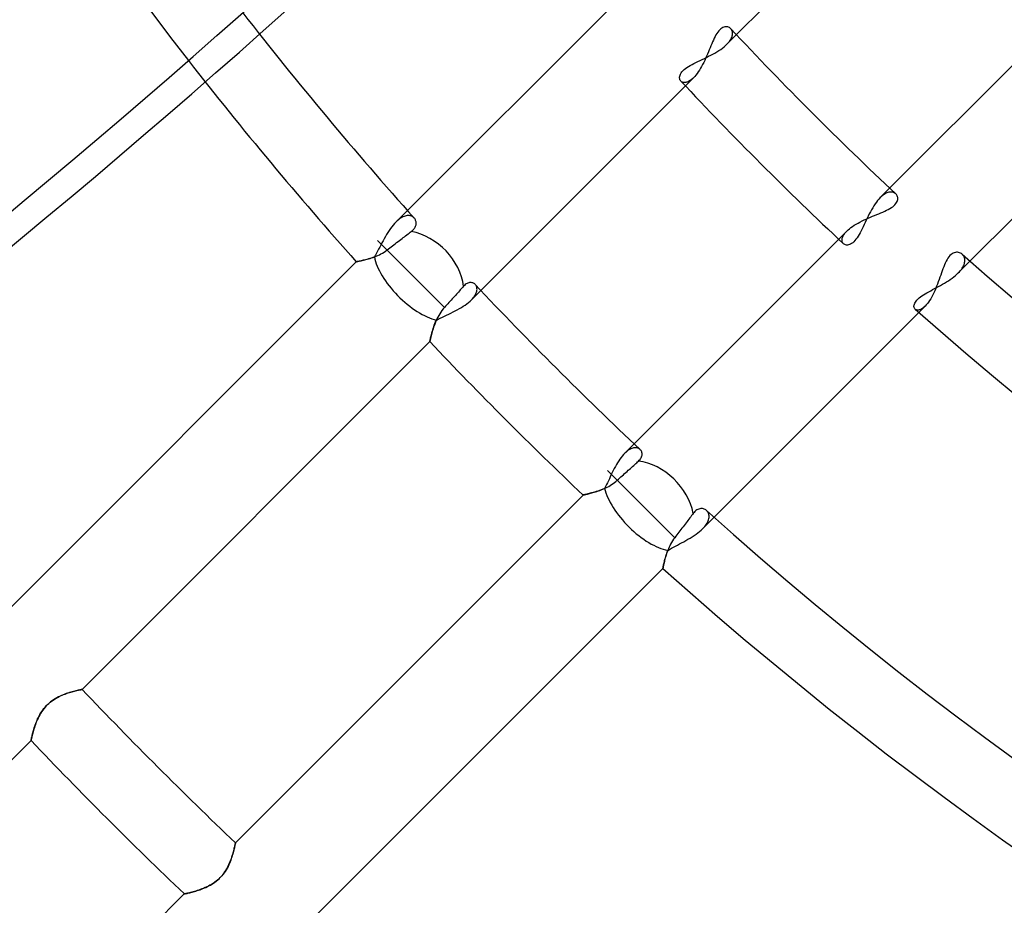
# Model space of a CAD drawing. Header units: millimetres. Extents: x -215 to 215, y -215 to 215.
# Tile 31 of 55: x -68 to -47, y -68 to -49. Entities that reach past the tile are written whole.
import ezdxf

# ---------------------------------------------------------------- set-up
doc = ezdxf.new("R2010")
doc.units = ezdxf.units.MM
doc.layers.add('MAIN-1', color=7, linetype='Continuous')
doc.layers.add('MAIN-2', color=7, linetype='Continuous')

msp = doc.modelspace()

# ---------------------------------------------------------------- linework, layer by layer
at = {"layer": 'MAIN-1'}
for radius, start, end in [(153.5, 89.99998, 270.00002), (152.5, 89.99998, 270.00002), (162, 179.99998, 0), (81.892, 190.31322, 217.93024)]:
    msp.add_arc((0, 0), radius, start, end, dxfattribs=at)
for centre in [(-139.185, 57.087), (-138.709, 56.741)]:
    msp.add_ellipse(centre, major_axis=(-93.223, -128.31), ratio=0.809017, start_param=0.86064, end_param=1.408172, dxfattribs=at)
at = {"layer": 'MAIN-2'}
for p, q in [((-48.543, -45.308), (-53.23, -49.995)), ((-49.995, -53.23), (-45.308, -48.543)), ((-60.213, -53.743), (-55.518, -49.048)), ((-53.338, -49.652), (-53.359, -49.668)), ((-53.316, -49.64), (-53.338, -49.652)), ((-53.294, -49.631), (-53.316, -49.64)), ((-53.273, -49.626), (-53.294, -49.631)), ((-53.252, -49.624), (-53.273, -49.626)), ((-53.232, -49.625), (-53.252, -49.624)), ((-53.213, -49.628), (-53.232, -49.625)), ((-53.194, -49.634), (-53.213, -49.628)), ((-53.178, -49.643), (-53.194, -49.634)), ((-53.162, -49.653), (-53.178, -49.643)), ((-53.148, -49.666), (-53.162, -49.653)), ((-53.481, -49.832), (-53.499, -49.868)), ((-53.462, -49.798), (-53.481, -49.832)), ((-53.443, -49.766), (-53.462, -49.798)), ((-53.423, -49.737), (-53.443, -49.766)), ((-53.402, -49.711), (-53.423, -49.737)), ((-53.381, -49.687), (-53.402, -49.711)), ((-53.359, -49.668), (-53.381, -49.687)), ((-53.139, -49.677), (-53.148, -49.666)), ((-53.131, -49.689), (-53.139, -49.677)), ((-53.138, -49.873), (-53.129, -49.853)), ((-53.124, -49.702), (-53.131, -49.689)), ((-53.129, -49.853), (-53.122, -49.834)), ((-53.119, -49.716), (-53.124, -49.702)), ((-53.122, -49.834), (-53.117, -49.816)), ((-53.114, -49.731), (-53.119, -49.716)), ((-53.117, -49.816), (-53.113, -49.798)), ((-53.112, -49.747), (-53.114, -49.731)), ((-53.113, -49.798), (-53.111, -49.78)), ((-53.111, -49.763), (-53.112, -49.747)), ((-53.111, -49.78), (-53.111, -49.763)), ((-53.587, -50.07), (-53.604, -50.113)), ((-53.569, -50.028), (-53.587, -50.07)), ((-53.552, -49.986), (-53.569, -50.028)), ((-53.535, -49.946), (-53.552, -49.986)), ((-53.517, -49.906), (-53.535, -49.946)), ((-53.499, -49.868), (-53.517, -49.906)), ((-53.325, -50.076), (-53.291, -50.05)), ((-53.291, -50.05), (-53.259, -50.022)), ((-53.259, -50.022), (-53.23, -49.995)), ((-53.23, -49.995), (-53.21, -49.974)), ((-53.21, -49.974), (-53.192, -49.954)), ((-53.192, -49.954), (-53.176, -49.933)), ((-53.176, -49.933), (-53.162, -49.913)), ((-53.162, -49.913), (-53.149, -49.893)), ((-53.149, -49.893), (-53.138, -49.873)), ((-53.707, -50.293), (-53.661, -50.271)), ((-53.66, -50.245), (-53.68, -50.289)), ((-53.661, -50.271), (-53.616, -50.249)), ((-53.641, -50.201), (-53.66, -50.245)), ((-53.622, -50.156), (-53.641, -50.201)), ((-53.604, -50.113), (-53.622, -50.156)), ((-53.616, -50.249), (-53.571, -50.226)), ((-53.571, -50.226), (-53.527, -50.203)), ((-53.527, -50.203), (-53.483, -50.179)), ((-53.483, -50.179), (-53.441, -50.154)), ((-53.441, -50.154), (-53.401, -50.129)), ((-53.401, -50.129), (-53.362, -50.103)), ((-53.362, -50.103), (-53.325, -50.076)), ((-43.65, -50.12), (-48.348, -54.818)), ((-54.107, -50.507), (-54.076, -50.485)), ((-54.076, -50.485), (-54.042, -50.462)), ((-54.042, -50.462), (-54.006, -50.441)), ((-54.006, -50.441), (-53.967, -50.419)), ((-53.967, -50.419), (-53.926, -50.398)), ((-53.926, -50.398), (-53.884, -50.377)), ((-53.884, -50.377), (-53.841, -50.356)), ((-53.841, -50.356), (-53.797, -50.335)), ((-53.797, -50.335), (-53.752, -50.314)), ((-53.765, -50.462), (-53.788, -50.502)), ((-53.743, -50.42), (-53.765, -50.462)), ((-53.752, -50.314), (-53.707, -50.293)), ((-53.721, -50.378), (-53.743, -50.42)), ((-53.7, -50.334), (-53.721, -50.378)), ((-53.68, -50.289), (-53.7, -50.334)), ((-54.23, -50.688), (-54.227, -50.667)), ((-54.23, -50.707), (-54.23, -50.688)), ((-54.227, -50.667), (-54.22, -50.645)), ((-54.22, -50.645), (-54.211, -50.622)), ((-54.211, -50.622), (-54.197, -50.599)), ((-54.197, -50.599), (-54.18, -50.576)), ((-54.18, -50.576), (-54.159, -50.553)), ((-54.159, -50.553), (-54.135, -50.53)), ((-54.135, -50.53), (-54.107, -50.507)), ((-53.91, -50.674), (-53.936, -50.701)), ((-53.885, -50.644), (-53.91, -50.674)), ((-53.86, -50.612), (-53.885, -50.644)), ((-53.836, -50.578), (-53.86, -50.612)), ((-53.812, -50.541), (-53.836, -50.578)), ((-53.788, -50.502), (-53.812, -50.541)), ((-53.936, -50.701), (-58.622, -55.387)), ((-54.227, -50.726), (-54.23, -50.707)), ((-54.221, -50.743), (-54.227, -50.726)), ((-54.213, -50.758), (-54.221, -50.743)), ((-54.203, -50.771), (-54.213, -50.758)), ((-54.195, -50.779), (-54.203, -50.771)), ((-54.186, -50.786), (-54.195, -50.779)), ((-54.176, -50.791), (-54.186, -50.786)), ((-54.165, -50.796), (-54.176, -50.791)), ((-54.153, -50.799), (-54.165, -50.796)), ((-54.141, -50.802), (-54.153, -50.799)), ((-54.128, -50.802), (-54.141, -50.802)), ((-54.114, -50.802), (-54.128, -50.802)), ((-54.1, -50.8), (-54.114, -50.802)), ((-54.085, -50.797), (-54.1, -50.8)), ((-54.07, -50.792), (-54.085, -50.797)), ((-54.054, -50.786), (-54.07, -50.792)), ((-54.038, -50.779), (-54.054, -50.786)), ((-54.022, -50.769), (-54.038, -50.779)), ((-54.005, -50.759), (-54.022, -50.769)), ((-53.988, -50.746), (-54.005, -50.759)), ((-53.97, -50.733), (-53.988, -50.746)), ((-53.953, -50.717), (-53.97, -50.733)), ((-53.936, -50.701), (-53.953, -50.717)), ((-49.933, -53.176), (-49.954, -53.192)), ((-49.913, -53.161), (-49.933, -53.176)), ((-49.892, -53.149), (-49.913, -53.161)), ((-49.872, -53.138), (-49.892, -53.149)), ((-49.853, -53.129), (-49.872, -53.138)), ((-49.833, -53.122), (-49.853, -53.129)), ((-49.815, -53.116), (-49.833, -53.122)), ((-49.797, -53.113), (-49.815, -53.116)), ((-49.779, -53.111), (-49.797, -53.113)), ((-49.762, -53.111), (-49.779, -53.111)), ((-49.745, -53.112), (-49.762, -53.111)), ((-49.73, -53.115), (-49.745, -53.112)), ((-49.715, -53.119), (-49.73, -53.115)), ((-49.701, -53.125), (-49.715, -53.119)), ((-49.689, -53.131), (-49.701, -53.125)), ((-49.677, -53.139), (-49.689, -53.131)), ((-49.666, -53.148), (-49.677, -53.139)), ((-49.654, -53.162), (-49.666, -53.148)), ((-49.643, -53.176), (-49.654, -53.162)), ((-49.635, -53.193), (-49.643, -53.176)), ((-50.103, -53.363), (-50.129, -53.402)), ((-50.077, -53.326), (-50.103, -53.363)), ((-50.05, -53.291), (-50.077, -53.326)), ((-50.022, -53.259), (-50.05, -53.291)), ((-49.995, -53.23), (-50.022, -53.259)), ((-49.974, -53.21), (-49.995, -53.23)), ((-49.954, -53.192), (-49.974, -53.21)), ((-49.707, -53.399), (-49.684, -53.378)), ((-49.684, -53.378), (-49.665, -53.356)), ((-49.665, -53.356), (-49.65, -53.334)), ((-49.65, -53.334), (-49.638, -53.312)), ((-49.638, -53.312), (-49.63, -53.291)), ((-49.629, -53.21), (-49.635, -53.193)), ((-49.63, -53.291), (-49.625, -53.27)), ((-49.625, -53.229), (-49.629, -53.21)), ((-49.624, -53.249), (-49.625, -53.229)), ((-49.625, -53.27), (-49.624, -53.249)), ((-50.227, -53.573), (-50.25, -53.618)), ((-50.203, -53.528), (-50.227, -53.573)), ((-50.179, -53.485), (-50.203, -53.528)), ((-50.155, -53.442), (-50.179, -53.485)), ((-50.158, -53.623), (-50.113, -53.605)), ((-50.129, -53.402), (-50.155, -53.442)), ((-50.113, -53.605), (-50.069, -53.586)), ((-50.069, -53.586), (-50.026, -53.568)), ((-50.026, -53.568), (-49.983, -53.551)), ((-49.983, -53.551), (-49.941, -53.533)), ((-49.941, -53.533), (-49.901, -53.515)), ((-49.901, -53.515), (-49.863, -53.496)), ((-49.863, -53.496), (-49.827, -53.478)), ((-49.827, -53.478), (-49.793, -53.459)), ((-49.793, -53.459), (-49.761, -53.44)), ((-49.761, -53.44), (-49.732, -53.42)), ((-49.732, -53.42), (-49.707, -53.399)), ((-60.272, -53.808), (-60.301, -53.845)), ((-60.243, -53.775), (-60.272, -53.808)), ((-60.213, -53.743), (-60.243, -53.775)), ((-60.189, -53.72), (-60.213, -53.743)), ((-60.164, -53.698), (-60.189, -53.72)), ((-60.14, -53.679), (-60.164, -53.698)), ((-60.116, -53.662), (-60.14, -53.679)), ((-60.091, -53.648), (-60.116, -53.662)), ((-60.068, -53.635), (-60.091, -53.648)), ((-60.044, -53.625), (-60.068, -53.635)), ((-60.021, -53.617), (-60.044, -53.625)), ((-59.999, -53.612), (-60.021, -53.617)), ((-59.978, -53.608), (-59.999, -53.612)), ((-59.957, -53.607), (-59.978, -53.608)), ((-59.937, -53.608), (-59.957, -53.607)), ((-59.918, -53.61), (-59.937, -53.608)), ((-59.901, -53.615), (-59.918, -53.61)), ((-59.884, -53.621), (-59.901, -53.615)), ((-59.868, -53.629), (-59.884, -53.621)), ((-59.854, -53.638), (-59.868, -53.629)), ((-59.84, -53.649), (-59.854, -53.638)), ((-59.829, -53.661), (-59.84, -53.649)), ((-59.819, -53.672), (-59.829, -53.661)), ((-59.811, -53.684), (-59.819, -53.672)), ((-59.804, -53.696), (-59.811, -53.684)), ((-59.799, -53.71), (-59.804, -53.696)), ((-59.794, -53.723), (-59.799, -53.71)), ((-59.79, -53.738), (-59.794, -53.723)), ((-59.794, -53.817), (-59.79, -53.8)), ((-59.788, -53.753), (-59.79, -53.738)), ((-59.79, -53.8), (-59.788, -53.784)), ((-59.787, -53.768), (-59.788, -53.753)), ((-59.788, -53.784), (-59.787, -53.768)), ((-50.579, -53.836), (-50.542, -53.812)), ((-50.542, -53.812), (-50.504, -53.789)), ((-50.504, -53.789), (-50.464, -53.766)), ((-50.464, -53.766), (-50.423, -53.744)), ((-50.423, -53.744), (-50.38, -53.722)), ((-50.38, -53.722), (-50.337, -53.701)), ((-50.336, -53.799), (-50.357, -53.843)), ((-50.337, -53.701), (-50.292, -53.681)), ((-50.315, -53.754), (-50.336, -53.799)), ((-50.294, -53.708), (-50.315, -53.754)), ((-50.272, -53.663), (-50.294, -53.708)), ((-50.292, -53.681), (-50.248, -53.661)), ((-50.25, -53.618), (-50.272, -53.663)), ((-50.248, -53.661), (-50.203, -53.642)), ((-50.203, -53.642), (-50.158, -53.623)), ((-60.411, -54.008), (-60.436, -54.052)), ((-60.384, -53.965), (-60.411, -54.008)), ((-60.357, -53.923), (-60.384, -53.965)), ((-60.33, -53.883), (-60.357, -53.923)), ((-60.301, -53.845), (-60.33, -53.883)), ((-60.01, -54.034), (-59.984, -54.014)), ((-59.984, -54.014), (-59.959, -53.995)), ((-59.959, -53.995), (-59.935, -53.977)), ((-59.935, -53.977), (-59.912, -53.96)), ((-59.912, -53.96), (-59.891, -53.944)), ((-59.891, -53.944), (-59.873, -53.929)), ((-59.873, -53.929), (-59.856, -53.914)), ((-59.856, -53.914), (-59.841, -53.898)), ((-59.841, -53.898), (-59.828, -53.882)), ((-59.828, -53.882), (-59.816, -53.866)), ((-59.816, -53.866), (-59.807, -53.849)), ((-59.807, -53.849), (-59.8, -53.833)), ((-59.8, -53.833), (-59.794, -53.817)), ((-55.387, -58.622), (-50.701, -53.936)), ((-50.779, -54.038), (-50.769, -54.022)), ((-50.769, -54.022), (-50.759, -54.005)), ((-50.759, -54.005), (-50.746, -53.988)), ((-50.746, -53.988), (-50.733, -53.97)), ((-50.733, -53.97), (-50.717, -53.953)), ((-50.717, -53.953), (-50.701, -53.936)), ((-50.701, -53.936), (-50.674, -53.91)), ((-50.674, -53.91), (-50.645, -53.886)), ((-50.645, -53.886), (-50.613, -53.861)), ((-50.613, -53.861), (-50.579, -53.836)), ((-50.442, -54.008), (-50.463, -54.044)), ((-50.42, -53.969), (-50.442, -54.008)), ((-50.399, -53.928), (-50.42, -53.969)), ((-50.378, -53.886), (-50.399, -53.928)), ((-50.357, -53.843), (-50.378, -53.886)), ((-59.19, -55.545), (-60.603, -54.133)), ((-59.794, -54.941), (-60.603, -54.133)), ((-60.51, -54.186), (-60.533, -54.23)), ((-60.486, -54.141), (-60.51, -54.186)), ((-60.462, -54.096), (-60.486, -54.141)), ((-60.436, -54.052), (-60.462, -54.096)), ((-60.287, -54.246), (-60.259, -54.224)), ((-60.259, -54.224), (-60.229, -54.201)), ((-60.229, -54.201), (-60.2, -54.179)), ((-60.2, -54.179), (-60.17, -54.156)), ((-60.17, -54.156), (-60.142, -54.134)), ((-60.142, -54.134), (-60.114, -54.113)), ((-60.114, -54.113), (-60.087, -54.093)), ((-60.087, -54.093), (-60.061, -54.073)), ((-60.061, -54.073), (-60.036, -54.054)), ((-60.036, -54.054), (-60.01, -54.034)), ((-50.802, -54.114), (-50.8, -54.1)), ((-50.802, -54.128), (-50.802, -54.114)), ((-50.802, -54.141), (-50.802, -54.128)), ((-50.799, -54.153), (-50.802, -54.141)), ((-50.8, -54.1), (-50.797, -54.085)), ((-50.796, -54.165), (-50.799, -54.153)), ((-50.797, -54.085), (-50.792, -54.07)), ((-50.791, -54.176), (-50.796, -54.165)), ((-50.792, -54.07), (-50.786, -54.054)), ((-50.786, -54.185), (-50.791, -54.176)), ((-50.786, -54.054), (-50.779, -54.038)), ((-50.779, -54.195), (-50.786, -54.185)), ((-50.771, -54.203), (-50.779, -54.195)), ((-50.758, -54.213), (-50.771, -54.203)), ((-50.743, -54.221), (-50.758, -54.213)), ((-50.726, -54.227), (-50.743, -54.221)), ((-50.708, -54.23), (-50.726, -54.227)), ((-50.688, -54.23), (-50.708, -54.23)), ((-50.667, -54.227), (-50.688, -54.23)), ((-50.645, -54.221), (-50.667, -54.227)), ((-50.623, -54.211), (-50.645, -54.221)), ((-50.6, -54.198), (-50.623, -54.211)), ((-50.577, -54.181), (-50.6, -54.198)), ((-50.554, -54.16), (-50.577, -54.181)), ((-50.531, -54.136), (-50.554, -54.16)), ((-50.508, -54.108), (-50.531, -54.136)), ((-50.485, -54.077), (-50.508, -54.108)), ((-50.463, -54.044), (-50.485, -54.077)), ((-60.625, -54.402), (-60.648, -54.442)), ((-60.602, -54.361), (-60.625, -54.402)), ((-60.58, -54.318), (-60.602, -54.361)), ((-60.598, -54.449), (-60.565, -54.434)), ((-60.557, -54.275), (-60.58, -54.318)), ((-60.565, -54.434), (-60.532, -54.417)), ((-60.533, -54.23), (-60.557, -54.275)), ((-60.532, -54.417), (-60.499, -54.398)), ((-60.499, -54.398), (-60.466, -54.378)), ((-60.466, -54.378), (-60.434, -54.357)), ((-60.434, -54.357), (-60.402, -54.333)), ((-60.402, -54.333), (-60.373, -54.311)), ((-60.373, -54.311), (-60.344, -54.289)), ((-60.344, -54.289), (-60.315, -54.267)), ((-60.315, -54.267), (-60.287, -54.246)), ((-48.501, -54.432), (-48.524, -54.453)), ((-48.478, -54.414), (-48.501, -54.432)), ((-48.455, -54.401), (-48.478, -54.414)), ((-48.432, -54.391), (-48.455, -54.401)), ((-48.409, -54.385), (-48.432, -54.391)), ((-48.386, -54.382), (-48.409, -54.385)), ((-48.363, -54.382), (-48.386, -54.382)), ((-48.342, -54.385), (-48.363, -54.382)), ((-48.321, -54.391), (-48.342, -54.385)), ((-48.301, -54.4), (-48.321, -54.391)), ((-48.282, -54.411), (-48.301, -54.4)), ((-48.265, -54.424), (-48.282, -54.411)), ((-48.253, -54.436), (-48.265, -54.424)), ((-48.241, -54.45), (-48.253, -54.436)), ((-68.394, -61.924), (-61.051, -54.581)), ((-61.051, -54.581), (-61.05, -54.581)), ((-61.05, -54.581), (-61.051, -54.581)), ((-61.05, -54.581), (-61.046, -54.58)), ((-61.046, -54.58), (-61.05, -54.581)), ((-61.046, -54.58), (-61.039, -54.579)), ((-61.04, -54.579), (-61.046, -54.58)), ((-61.031, -54.577), (-61.04, -54.579)), ((-61.039, -54.579), (-61.03, -54.577)), ((-61.019, -54.575), (-61.031, -54.577)), ((-61.03, -54.577), (-61.019, -54.575)), ((-61.019, -54.575), (-61.005, -54.572)), ((-61.006, -54.573), (-61.019, -54.575)), ((-60.99, -54.569), (-61.006, -54.573)), ((-61.005, -54.572), (-60.988, -54.569)), ((-60.972, -54.566), (-60.99, -54.569)), ((-60.988, -54.569), (-60.97, -54.565)), ((-60.952, -54.561), (-60.972, -54.566)), ((-60.97, -54.565), (-60.949, -54.561)), ((-60.93, -54.557), (-60.952, -54.561)), ((-60.949, -54.561), (-60.927, -54.556)), ((-60.906, -54.551), (-60.93, -54.557)), ((-60.927, -54.556), (-60.902, -54.55)), ((-60.881, -54.545), (-60.906, -54.551)), ((-60.902, -54.55), (-60.876, -54.544)), ((-60.854, -54.538), (-60.881, -54.545)), ((-60.876, -54.544), (-60.849, -54.537)), ((-60.826, -54.531), (-60.854, -54.538)), ((-60.849, -54.537), (-60.82, -54.529)), ((-60.797, -54.522), (-60.826, -54.531)), ((-60.82, -54.529), (-60.791, -54.52)), ((-60.767, -54.513), (-60.797, -54.522)), ((-60.791, -54.52), (-60.76, -54.511)), ((-60.736, -54.503), (-60.767, -54.513)), ((-60.76, -54.511), (-60.728, -54.501)), ((-60.703, -54.492), (-60.736, -54.503)), ((-60.728, -54.501), (-60.696, -54.489)), ((-60.67, -54.48), (-60.703, -54.492)), ((-60.696, -54.489), (-60.664, -54.477)), ((-60.648, -54.442), (-60.67, -54.48)), ((-60.664, -54.477), (-60.631, -54.464)), ((-60.631, -54.464), (-60.598, -54.449)), ((-48.622, -54.609), (-48.639, -54.648)), ((-48.604, -54.572), (-48.622, -54.609)), ((-48.585, -54.537), (-48.604, -54.572)), ((-48.566, -54.506), (-48.585, -54.537)), ((-48.545, -54.478), (-48.566, -54.506)), ((-48.524, -54.453), (-48.545, -54.478)), ((-48.232, -54.465), (-48.241, -54.45)), ((-48.238, -54.669), (-48.227, -54.646)), ((-48.224, -54.481), (-48.232, -54.465)), ((-48.227, -54.646), (-48.219, -54.622)), ((-48.217, -54.498), (-48.224, -54.481)), ((-48.219, -54.622), (-48.214, -54.6)), ((-48.212, -54.517), (-48.217, -54.498)), ((-48.214, -54.6), (-48.21, -54.578)), ((-48.21, -54.536), (-48.212, -54.517)), ((-48.209, -54.557), (-48.21, -54.536)), ((-48.21, -54.578), (-48.209, -54.557)), ((-48.704, -54.818), (-48.72, -54.863)), ((-48.688, -54.774), (-48.704, -54.818)), ((-48.672, -54.731), (-48.688, -54.774)), ((-48.656, -54.688), (-48.672, -54.731)), ((-48.639, -54.648), (-48.656, -54.688)), ((-48.41, -54.875), (-48.378, -54.846)), ((-48.378, -54.846), (-48.348, -54.818)), ((-48.348, -54.818), (-48.324, -54.793)), ((-48.324, -54.793), (-48.302, -54.768)), ((-48.302, -54.768), (-48.283, -54.743)), ((-48.283, -54.743), (-48.265, -54.718)), ((-48.265, -54.718), (-48.25, -54.694)), ((-48.25, -54.694), (-48.238, -54.669)), ((-58.733, -55.051), (-58.751, -55.064)), ((-58.714, -55.04), (-58.733, -55.051)), ((-58.696, -55.032), (-58.714, -55.04)), ((-58.678, -55.026), (-58.696, -55.032)), ((-58.66, -55.022), (-58.678, -55.026)), ((-58.643, -55.021), (-58.66, -55.022)), ((-58.626, -55.021), (-58.643, -55.021)), ((-58.61, -55.024), (-58.626, -55.021)), ((-58.594, -55.028), (-58.61, -55.024)), ((-58.579, -55.034), (-58.594, -55.028)), ((-58.566, -55.042), (-58.579, -55.034)), ((-58.553, -55.051), (-58.566, -55.042)), ((-58.542, -55.062), (-58.553, -55.051)), ((-48.787, -55.052), (-48.806, -55.099)), ((-48.77, -55.004), (-48.787, -55.052)), ((-48.753, -54.957), (-48.77, -55.004)), ((-48.736, -54.91), (-48.753, -54.957)), ((-48.72, -54.863), (-48.736, -54.91)), ((-48.722, -55.08), (-48.68, -55.056)), ((-48.68, -55.056), (-48.638, -55.032)), ((-48.638, -55.032), (-48.597, -55.007)), ((-48.597, -55.007), (-48.557, -54.982)), ((-48.557, -54.982), (-48.518, -54.956)), ((-48.518, -54.956), (-48.48, -54.929)), ((-48.48, -54.929), (-48.444, -54.902)), ((-48.444, -54.902), (-48.41, -54.875)), ((-58.939, -55.268), (-58.96, -55.291)), ((-58.918, -55.244), (-58.939, -55.268)), ((-58.897, -55.221), (-58.918, -55.244)), ((-58.877, -55.198), (-58.897, -55.221)), ((-58.857, -55.176), (-58.877, -55.198)), ((-58.838, -55.155), (-58.857, -55.176)), ((-58.82, -55.135), (-58.838, -55.155)), ((-58.803, -55.117), (-58.82, -55.135)), ((-58.787, -55.099), (-58.803, -55.117)), ((-58.769, -55.081), (-58.787, -55.099)), ((-58.751, -55.064), (-58.769, -55.081)), ((-58.532, -55.073), (-58.542, -55.062)), ((-58.539, -55.281), (-58.528, -55.26)), ((-58.524, -55.086), (-58.532, -55.073)), ((-58.528, -55.26), (-58.52, -55.24)), ((-58.517, -55.1), (-58.524, -55.086)), ((-58.52, -55.24), (-58.513, -55.22)), ((-58.511, -55.115), (-58.517, -55.1)), ((-58.513, -55.22), (-58.508, -55.201)), ((-58.507, -55.13), (-58.511, -55.115)), ((-58.508, -55.201), (-58.505, -55.182)), ((-58.505, -55.147), (-58.507, -55.13)), ((-58.504, -55.164), (-58.505, -55.147)), ((-58.505, -55.182), (-58.504, -55.164)), ((-49.082, -55.279), (-49.046, -55.257)), ((-49.046, -55.257), (-49.009, -55.235)), ((-49.009, -55.235), (-48.971, -55.214)), ((-48.971, -55.214), (-48.931, -55.192)), ((-48.931, -55.192), (-48.89, -55.17)), ((-48.89, -55.17), (-48.849, -55.148)), ((-48.865, -55.237), (-48.886, -55.28)), ((-48.845, -55.192), (-48.865, -55.237)), ((-48.849, -55.148), (-48.807, -55.126)), ((-48.825, -55.146), (-48.845, -55.192)), ((-48.806, -55.099), (-48.825, -55.146)), ((-48.807, -55.126), (-48.764, -55.103)), ((-48.764, -55.103), (-48.722, -55.08)), ((-59.121, -55.469), (-59.145, -55.495)), ((-59.097, -55.442), (-59.121, -55.469)), ((-59.073, -55.416), (-59.097, -55.442)), ((-59.05, -55.39), (-59.073, -55.416)), ((-59.026, -55.364), (-59.05, -55.39)), ((-59.003, -55.338), (-59.026, -55.364)), ((-58.981, -55.314), (-59.003, -55.338)), ((-58.96, -55.291), (-58.981, -55.314)), ((-58.755, -55.496), (-58.718, -55.469)), ((-58.718, -55.469), (-58.683, -55.442)), ((-58.683, -55.442), (-58.651, -55.415)), ((-58.651, -55.415), (-58.622, -55.387)), ((-58.622, -55.387), (-58.602, -55.366)), ((-58.602, -55.366), (-58.583, -55.345)), ((-58.583, -55.345), (-58.567, -55.323)), ((-58.567, -55.323), (-58.552, -55.302)), ((-58.552, -55.302), (-58.539, -55.281)), ((-49.281, -55.494), (-49.275, -55.474)), ((-49.275, -55.474), (-49.266, -55.454)), ((-49.266, -55.454), (-49.254, -55.433)), ((-49.254, -55.433), (-49.239, -55.411)), ((-49.239, -55.411), (-49.221, -55.389)), ((-49.221, -55.389), (-49.198, -55.367)), ((-49.198, -55.367), (-49.173, -55.345)), ((-49.173, -55.345), (-49.145, -55.323)), ((-49.145, -55.323), (-49.115, -55.301)), ((-49.115, -55.301), (-49.082, -55.279)), ((-49, -55.464), (-49.024, -55.492)), ((-48.977, -55.432), (-49, -55.464)), ((-48.953, -55.398), (-48.977, -55.432)), ((-48.93, -55.361), (-48.953, -55.398)), ((-48.908, -55.321), (-48.93, -55.361)), ((-48.886, -55.28), (-48.908, -55.321)), ((-59.292, -55.68), (-59.313, -55.716)), ((-59.269, -55.645), (-59.292, -55.68)), ((-59.245, -55.611), (-59.269, -55.645)), ((-59.218, -55.577), (-59.245, -55.611)), ((-59.19, -55.545), (-59.218, -55.577)), ((-59.167, -55.52), (-59.19, -55.545)), ((-59.145, -55.495), (-59.167, -55.52)), ((-59.1, -55.685), (-59.055, -55.664)), ((-59.055, -55.664), (-59.009, -55.641)), ((-59.009, -55.641), (-58.964, -55.619)), ((-58.964, -55.619), (-58.92, -55.595)), ((-58.92, -55.595), (-58.876, -55.571)), ((-58.876, -55.571), (-58.834, -55.547)), ((-58.834, -55.547), (-58.794, -55.521)), ((-58.794, -55.521), (-58.755, -55.496)), ((-49.048, -55.518), (-53.743, -60.213)), ((-49.283, -55.512), (-49.281, -55.494)), ((-49.283, -55.529), (-49.283, -55.512)), ((-49.28, -55.545), (-49.283, -55.529)), ((-49.275, -55.559), (-49.28, -55.545)), ((-49.267, -55.572), (-49.275, -55.559)), ((-49.258, -55.582), (-49.267, -55.572)), ((-49.249, -55.589), (-49.258, -55.582)), ((-49.239, -55.594), (-49.249, -55.589)), ((-49.228, -55.598), (-49.239, -55.594)), ((-49.217, -55.6), (-49.228, -55.598)), ((-49.204, -55.601), (-49.217, -55.6)), ((-49.191, -55.601), (-49.204, -55.601)), ((-49.177, -55.598), (-49.191, -55.601)), ((-49.162, -55.594), (-49.177, -55.598)), ((-49.147, -55.589), (-49.162, -55.594)), ((-49.131, -55.581), (-49.147, -55.589)), ((-49.115, -55.572), (-49.131, -55.581)), ((-49.099, -55.561), (-49.115, -55.572)), ((-49.082, -55.549), (-49.099, -55.561)), ((-49.065, -55.534), (-49.082, -55.549)), ((-49.048, -55.518), (-49.065, -55.534)), ((-49.024, -55.492), (-49.048, -55.518)), ((-59.406, -55.92), (-59.392, -55.884)), ((-59.382, -55.859), (-59.396, -55.895)), ((-59.392, -55.884), (-59.378, -55.848)), ((-59.367, -55.823), (-59.382, -55.859)), ((-59.378, -55.848), (-59.362, -55.812)), ((-59.35, -55.788), (-59.367, -55.823)), ((-59.362, -55.812), (-59.321, -55.79)), ((-59.332, -55.752), (-59.35, -55.788)), ((-59.313, -55.716), (-59.332, -55.752)), ((-59.321, -55.79), (-59.279, -55.77)), ((-59.279, -55.77), (-59.235, -55.749)), ((-59.235, -55.749), (-59.191, -55.728)), ((-59.191, -55.728), (-59.146, -55.707)), ((-59.146, -55.707), (-59.1, -55.685)), ((-59.46, -56.091), (-59.467, -56.119)), ((-59.466, -56.115), (-59.458, -56.086)), ((-59.452, -56.061), (-59.46, -56.091)), ((-59.458, -56.086), (-59.45, -56.055)), ((-59.442, -56.03), (-59.452, -56.061)), ((-59.45, -56.055), (-59.44, -56.023)), ((-59.432, -55.998), (-59.442, -56.03)), ((-59.44, -56.023), (-59.43, -55.99)), ((-59.421, -55.964), (-59.432, -55.998)), ((-59.43, -55.99), (-59.418, -55.955)), ((-59.409, -55.93), (-59.421, -55.964)), ((-59.418, -55.955), (-59.406, -55.92)), ((-59.396, -55.895), (-59.409, -55.93)), ((-59.502, -56.267), (-66.837, -63.602)), ((-59.501, -56.265), (-59.502, -56.267)), ((-59.502, -56.267), (-59.501, -56.265)), ((-59.5, -56.26), (-59.501, -56.265)), ((-59.501, -56.265), (-59.5, -56.26)), ((-59.499, -56.252), (-59.5, -56.26)), ((-59.5, -56.26), (-59.499, -56.252)), ((-59.496, -56.241), (-59.499, -56.252)), ((-59.499, -56.252), (-59.496, -56.241)), ((-59.496, -56.241), (-59.493, -56.226)), ((-59.493, -56.227), (-59.496, -56.241)), ((-59.493, -56.226), (-59.489, -56.209)), ((-59.489, -56.21), (-59.493, -56.227)), ((-59.489, -56.209), (-59.485, -56.189)), ((-59.485, -56.191), (-59.489, -56.21)), ((-59.485, -56.189), (-59.479, -56.166)), ((-59.48, -56.169), (-59.485, -56.191)), ((-59.474, -56.145), (-59.48, -56.169)), ((-59.479, -56.166), (-59.473, -56.142)), ((-59.467, -56.119), (-59.474, -56.145)), ((-59.473, -56.142), (-59.466, -56.115)), ((-55.344, -58.583), (-55.366, -58.602)), ((-55.323, -58.566), (-55.344, -58.583)), ((-55.301, -58.552), (-55.323, -58.566)), ((-55.28, -58.539), (-55.301, -58.552)), ((-55.259, -58.528), (-55.28, -58.539)), ((-55.239, -58.519), (-55.259, -58.528)), ((-55.219, -58.513), (-55.239, -58.519)), ((-55.2, -58.508), (-55.219, -58.513)), ((-55.181, -58.505), (-55.2, -58.508)), ((-55.163, -58.504), (-55.181, -58.505)), ((-55.146, -58.505), (-55.163, -58.504)), ((-55.129, -58.507), (-55.146, -58.505)), ((-55.114, -58.511), (-55.129, -58.507)), ((-55.099, -58.517), (-55.114, -58.511)), ((-55.086, -58.524), (-55.099, -58.517)), ((-55.073, -58.532), (-55.086, -58.524)), ((-55.062, -58.542), (-55.073, -58.532)), ((-55.051, -58.553), (-55.062, -58.542)), ((-55.042, -58.565), (-55.051, -58.553)), ((-55.035, -58.578), (-55.042, -58.565)), ((-55.028, -58.593), (-55.035, -58.578)), ((-55.024, -58.608), (-55.028, -58.593)), ((-55.515, -58.783), (-55.539, -58.821)), ((-55.49, -58.747), (-55.515, -58.783)), ((-55.465, -58.712), (-55.49, -58.747)), ((-55.439, -58.68), (-55.465, -58.712)), ((-55.413, -58.65), (-55.439, -58.68)), ((-55.387, -58.622), (-55.413, -58.65)), ((-55.366, -58.602), (-55.387, -58.622)), ((-55.117, -58.803), (-55.099, -58.787)), ((-55.099, -58.787), (-55.08, -58.769)), ((-55.08, -58.769), (-55.064, -58.751)), ((-55.064, -58.751), (-55.051, -58.732)), ((-55.051, -58.732), (-55.04, -58.714)), ((-55.04, -58.714), (-55.031, -58.695)), ((-55.031, -58.695), (-55.025, -58.677)), ((-55.025, -58.677), (-55.022, -58.659)), ((-55.021, -58.624), (-55.024, -58.608)), ((-55.022, -58.659), (-55.021, -58.641)), ((-55.021, -58.641), (-55.021, -58.624)), ((-54.333, -60.402), (-55.75, -58.985)), ((-54.941, -59.794), (-55.75, -58.985)), ((-55.63, -58.986), (-55.651, -59.028)), ((-55.608, -58.943), (-55.63, -58.986)), ((-55.585, -58.902), (-55.608, -58.943)), ((-55.562, -58.861), (-55.585, -58.902)), ((-55.539, -58.821), (-55.562, -58.861)), ((-55.364, -59.026), (-55.338, -59.003)), ((-55.338, -59.003), (-55.314, -58.981)), ((-55.314, -58.981), (-55.291, -58.96)), ((-55.291, -58.96), (-55.268, -58.939)), ((-55.268, -58.939), (-55.244, -58.918)), ((-55.244, -58.918), (-55.221, -58.897)), ((-55.221, -58.897), (-55.198, -58.877)), ((-55.198, -58.877), (-55.176, -58.857)), ((-55.176, -58.857), (-55.155, -58.838)), ((-55.155, -58.838), (-55.135, -58.82)), ((-55.135, -58.82), (-55.117, -58.803)), ((-55.732, -59.2), (-55.752, -59.242)), ((-55.712, -59.158), (-55.732, -59.2)), ((-55.692, -59.115), (-55.712, -59.158)), ((-55.672, -59.072), (-55.692, -59.115)), ((-55.651, -59.028), (-55.672, -59.072)), ((-55.603, -59.238), (-55.573, -59.215)), ((-55.573, -59.215), (-55.545, -59.19)), ((-55.545, -59.19), (-55.52, -59.167)), ((-55.52, -59.167), (-55.495, -59.145)), ((-55.495, -59.145), (-55.469, -59.121)), ((-55.469, -59.121), (-55.442, -59.097)), ((-55.442, -59.097), (-55.416, -59.073)), ((-55.416, -59.073), (-55.39, -59.05)), ((-55.39, -59.05), (-55.364, -59.026)), ((-56.002, -59.434), (-55.973, -59.424)), ((-55.955, -59.418), (-55.99, -59.43)), ((-55.973, -59.424), (-55.943, -59.414)), ((-55.92, -59.406), (-55.955, -59.418)), ((-55.943, -59.414), (-55.913, -59.403)), ((-55.884, -59.392), (-55.92, -59.406)), ((-55.913, -59.403), (-55.882, -59.392)), ((-55.848, -59.378), (-55.884, -59.392)), ((-55.882, -59.392), (-55.851, -59.379)), ((-55.851, -59.379), (-55.82, -59.366)), ((-55.812, -59.362), (-55.848, -59.378)), ((-55.82, -59.366), (-55.789, -59.351)), ((-55.792, -59.323), (-55.812, -59.362)), ((-55.772, -59.283), (-55.792, -59.323)), ((-55.789, -59.351), (-55.758, -59.336)), ((-55.752, -59.242), (-55.772, -59.283)), ((-55.758, -59.336), (-55.726, -59.319)), ((-55.726, -59.319), (-55.695, -59.301)), ((-55.695, -59.301), (-55.664, -59.281)), ((-55.664, -59.281), (-55.633, -59.261)), ((-55.633, -59.261), (-55.603, -59.238)), ((-63.602, -66.837), (-56.267, -59.502)), ((-56.267, -59.502), (-56.265, -59.501)), ((-56.265, -59.501), (-56.267, -59.502)), ((-56.26, -59.5), (-56.265, -59.501)), ((-56.265, -59.501), (-56.262, -59.501)), ((-56.262, -59.501), (-56.256, -59.499)), ((-56.252, -59.498), (-56.26, -59.5)), ((-56.256, -59.499), (-56.248, -59.498)), ((-56.24, -59.496), (-56.252, -59.498)), ((-56.248, -59.498), (-56.237, -59.495)), ((-56.226, -59.493), (-56.24, -59.496)), ((-56.237, -59.495), (-56.224, -59.493)), ((-56.208, -59.489), (-56.226, -59.493)), ((-56.224, -59.493), (-56.21, -59.489)), ((-56.21, -59.489), (-56.193, -59.485)), ((-56.188, -59.484), (-56.208, -59.489)), ((-56.193, -59.485), (-56.174, -59.481)), ((-56.166, -59.479), (-56.188, -59.484)), ((-56.174, -59.481), (-56.154, -59.476)), ((-56.141, -59.473), (-56.166, -59.479)), ((-56.154, -59.476), (-56.132, -59.471)), ((-56.114, -59.466), (-56.141, -59.473)), ((-56.132, -59.471), (-56.108, -59.464)), ((-56.086, -59.458), (-56.114, -59.466)), ((-56.108, -59.464), (-56.083, -59.458)), ((-56.055, -59.45), (-56.086, -59.458)), ((-56.083, -59.458), (-56.057, -59.45)), ((-56.057, -59.45), (-56.03, -59.442)), ((-56.023, -59.44), (-56.055, -59.45)), ((-56.03, -59.442), (-56.002, -59.434)), ((-55.99, -59.43), (-56.023, -59.44)), ((-53.886, -59.831), (-53.906, -59.848)), ((-53.865, -59.816), (-53.886, -59.831)), ((-53.845, -59.805), (-53.865, -59.816)), ((-53.825, -59.797), (-53.845, -59.805)), ((-53.804, -59.791), (-53.825, -59.797)), ((-53.784, -59.788), (-53.804, -59.791)), ((-53.764, -59.787), (-53.784, -59.788)), ((-53.745, -59.789), (-53.764, -59.787)), ((-53.726, -59.793), (-53.745, -59.789)), ((-53.708, -59.799), (-53.726, -59.793)), ((-53.691, -59.807), (-53.708, -59.799)), ((-53.675, -59.817), (-53.691, -59.807)), ((-53.661, -59.829), (-53.675, -59.817)), ((-53.649, -59.841), (-53.661, -59.829)), ((-54.054, -60.036), (-54.073, -60.061)), ((-54.034, -60.01), (-54.054, -60.036)), ((-54.014, -59.984), (-54.034, -60.01)), ((-53.995, -59.959), (-54.014, -59.984)), ((-53.977, -59.935), (-53.995, -59.959)), ((-53.96, -59.912), (-53.977, -59.935)), ((-53.944, -59.891), (-53.96, -59.912)), ((-53.925, -59.868), (-53.944, -59.891)), ((-53.906, -59.848), (-53.925, -59.868)), ((-53.638, -59.854), (-53.649, -59.841)), ((-53.628, -59.869), (-53.638, -59.854)), ((-53.635, -60.068), (-53.625, -60.045)), ((-53.621, -59.885), (-53.628, -59.869)), ((-53.625, -60.045), (-53.617, -60.022)), ((-53.615, -59.902), (-53.621, -59.885)), ((-53.617, -60.022), (-53.612, -60)), ((-53.61, -59.92), (-53.615, -59.902)), ((-53.612, -60), (-53.608, -59.979)), ((-53.608, -59.939), (-53.61, -59.92)), ((-53.607, -59.958), (-53.608, -59.939)), ((-53.608, -59.979), (-53.607, -59.958)), ((-54.201, -60.229), (-54.224, -60.259)), ((-54.179, -60.2), (-54.201, -60.229)), ((-54.156, -60.17), (-54.179, -60.2)), ((-54.134, -60.142), (-54.156, -60.17)), ((-54.113, -60.114), (-54.134, -60.142)), ((-54.093, -60.087), (-54.113, -60.114)), ((-54.073, -60.061), (-54.093, -60.087)), ((-53.808, -60.272), (-53.775, -60.243)), ((-53.775, -60.243), (-53.743, -60.213)), ((-53.743, -60.213), (-53.72, -60.189)), ((-53.72, -60.189), (-53.699, -60.164)), ((-53.699, -60.164), (-53.679, -60.14)), ((-53.679, -60.14), (-53.663, -60.116)), ((-53.663, -60.116), (-53.648, -60.092)), ((-53.648, -60.092), (-53.635, -60.068)), ((-54.357, -60.435), (-54.379, -60.468)), ((-54.333, -60.402), (-54.357, -60.435)), ((-54.311, -60.373), (-54.333, -60.402)), ((-54.289, -60.344), (-54.311, -60.373)), ((-54.267, -60.315), (-54.289, -60.344)), ((-54.246, -60.287), (-54.267, -60.315)), ((-54.224, -60.259), (-54.246, -60.287)), ((-54.141, -60.486), (-54.096, -60.462)), ((-54.096, -60.462), (-54.052, -60.436)), ((-54.052, -60.436), (-54.008, -60.411)), ((-54.008, -60.411), (-53.965, -60.384)), ((-53.965, -60.384), (-53.923, -60.357)), ((-53.923, -60.357), (-53.883, -60.329)), ((-53.883, -60.329), (-53.845, -60.301)), ((-53.845, -60.301), (-53.808, -60.272)), ((-54.48, -60.671), (-54.492, -60.704)), ((-54.491, -60.702), (-54.48, -60.67)), ((-54.466, -60.638), (-54.48, -60.671)), ((-54.48, -60.67), (-54.442, -60.648)), ((-54.452, -60.604), (-54.466, -60.638)), ((-54.436, -60.57), (-54.452, -60.604)), ((-54.442, -60.648), (-54.402, -60.625)), ((-54.419, -60.536), (-54.436, -60.57)), ((-54.4, -60.502), (-54.419, -60.536)), ((-54.402, -60.625), (-54.361, -60.602)), ((-54.379, -60.468), (-54.4, -60.502)), ((-54.361, -60.602), (-54.318, -60.58)), ((-54.318, -60.58), (-54.274, -60.557)), ((-54.274, -60.557), (-54.23, -60.533)), ((-54.23, -60.533), (-54.186, -60.51)), ((-54.186, -60.51), (-54.141, -60.486)), ((-54.545, -60.88), (-54.538, -60.853)), ((-54.538, -60.855), (-54.545, -60.881)), ((-54.538, -60.853), (-54.53, -60.825)), ((-54.531, -60.827), (-54.538, -60.855)), ((-54.522, -60.798), (-54.531, -60.827)), ((-54.53, -60.825), (-54.522, -60.795)), ((-54.522, -60.795), (-54.512, -60.765)), ((-54.513, -60.767), (-54.522, -60.798)), ((-54.503, -60.736), (-54.513, -60.767)), ((-54.512, -60.765), (-54.502, -60.734)), ((-54.492, -60.704), (-54.503, -60.736)), ((-54.502, -60.734), (-54.491, -60.702)), ((-54.581, -61.051), (-61.924, -68.394)), ((-54.58, -61.046), (-54.581, -61.05)), ((-54.581, -61.05), (-54.58, -61.046)), ((-54.581, -61.05), (-54.581, -61.051)), ((-54.581, -61.051), (-54.581, -61.05)), ((-54.579, -61.04), (-54.58, -61.046)), ((-54.58, -61.046), (-54.579, -61.04)), ((-54.577, -61.031), (-54.579, -61.04)), ((-54.579, -61.04), (-54.577, -61.031)), ((-54.575, -61.019), (-54.577, -61.031)), ((-54.577, -61.031), (-54.575, -61.019)), ((-54.575, -61.019), (-54.573, -61.005)), ((-54.573, -61.006), (-54.575, -61.019)), ((-54.573, -61.005), (-54.569, -60.989)), ((-54.569, -60.99), (-54.573, -61.006)), ((-54.569, -60.989), (-54.566, -60.971)), ((-54.566, -60.972), (-54.569, -60.99)), ((-54.566, -60.971), (-54.561, -60.951)), ((-54.561, -60.952), (-54.566, -60.972)), ((-54.561, -60.951), (-54.556, -60.929)), ((-54.557, -60.93), (-54.561, -60.952)), ((-54.551, -60.907), (-54.557, -60.93)), ((-54.556, -60.929), (-54.551, -60.905)), ((-54.551, -60.905), (-54.545, -60.88)), ((-54.545, -60.881), (-54.551, -60.907)), ((-67.42, -63.805), (-67.388, -63.786)), ((-67.372, -63.777), (-67.405, -63.797)), ((-67.388, -63.786), (-67.356, -63.769)), ((-67.338, -63.759), (-67.372, -63.777)), ((-67.356, -63.769), (-67.325, -63.753)), ((-67.304, -63.743), (-67.338, -63.759)), ((-67.325, -63.753), (-67.293, -63.738)), ((-67.27, -63.727), (-67.304, -63.743)), ((-67.293, -63.738), (-67.261, -63.724)), ((-67.237, -63.713), (-67.27, -63.727)), ((-67.261, -63.724), (-67.23, -63.711)), ((-67.204, -63.701), (-67.237, -63.713)), ((-67.23, -63.711), (-67.198, -63.699)), ((-67.171, -63.689), (-67.204, -63.701)), ((-67.198, -63.699), (-67.167, -63.687)), ((-67.139, -63.678), (-67.171, -63.689)), ((-67.167, -63.687), (-67.137, -63.677)), ((-67.107, -63.668), (-67.139, -63.678)), ((-67.137, -63.677), (-67.107, -63.668)), ((-67.077, -63.659), (-67.107, -63.668)), ((-67.107, -63.668), (-67.078, -63.659)), ((-67.078, -63.659), (-67.05, -63.651)), ((-67.047, -63.65), (-67.077, -63.659)), ((-67.05, -63.651), (-67.024, -63.644)), ((-67.019, -63.643), (-67.047, -63.65)), ((-67.024, -63.644), (-66.998, -63.637)), ((-66.992, -63.636), (-67.019, -63.643)), ((-66.998, -63.637), (-66.974, -63.631)), ((-66.967, -63.63), (-66.992, -63.636)), ((-66.974, -63.631), (-66.952, -63.626)), ((-66.944, -63.624), (-66.967, -63.63)), ((-66.952, -63.626), (-66.931, -63.621)), ((-66.922, -63.619), (-66.944, -63.624)), ((-66.931, -63.621), (-66.912, -63.617)), ((-66.903, -63.615), (-66.922, -63.619)), ((-66.912, -63.617), (-66.895, -63.614)), ((-66.886, -63.612), (-66.903, -63.615)), ((-66.895, -63.614), (-66.88, -63.61)), ((-66.871, -63.609), (-66.886, -63.612)), ((-66.88, -63.61), (-66.867, -63.608)), ((-66.859, -63.606), (-66.871, -63.609)), ((-66.867, -63.608), (-66.856, -63.606)), ((-66.849, -63.604), (-66.859, -63.606)), ((-66.856, -63.606), (-66.848, -63.604)), ((-66.842, -63.603), (-66.849, -63.604)), ((-66.848, -63.604), (-66.842, -63.603)), ((-66.838, -63.602), (-66.842, -63.603)), ((-66.842, -63.603), (-66.838, -63.602)), ((-66.837, -63.602), (-66.838, -63.602)), ((-66.838, -63.602), (-66.837, -63.602)), ((-67.62, -63.977), (-67.646, -64.008)), ((-67.644, -64.006), (-67.62, -63.976)), ((-67.593, -63.947), (-67.62, -63.977)), ((-67.62, -63.976), (-67.595, -63.948)), ((-67.595, -63.948), (-67.568, -63.921)), ((-67.564, -63.918), (-67.593, -63.947)), ((-67.568, -63.921), (-67.54, -63.896)), ((-67.535, -63.891), (-67.564, -63.918)), ((-67.54, -63.896), (-67.511, -63.871)), ((-67.504, -63.865), (-67.535, -63.891)), ((-67.511, -63.871), (-67.481, -63.848)), ((-67.472, -63.84), (-67.504, -63.865)), ((-67.481, -63.848), (-67.451, -63.826)), ((-67.439, -63.818), (-67.472, -63.84)), ((-67.451, -63.826), (-67.42, -63.805)), ((-67.405, -63.797), (-67.439, -63.818)), ((-67.776, -64.225), (-67.761, -64.193)), ((-67.751, -64.174), (-67.768, -64.208)), ((-67.761, -64.193), (-67.744, -64.161)), ((-67.733, -64.14), (-67.751, -64.174)), ((-67.744, -64.161), (-67.727, -64.13)), ((-67.714, -64.107), (-67.733, -64.14)), ((-67.727, -64.13), (-67.708, -64.098)), ((-67.693, -64.073), (-67.714, -64.107)), ((-67.708, -64.098), (-67.688, -64.067)), ((-67.67, -64.04), (-67.693, -64.073)), ((-67.688, -64.067), (-67.667, -64.036)), ((-67.646, -64.008), (-67.67, -64.04)), ((-67.667, -64.036), (-67.644, -64.006)), ((-67.845, -64.407), (-67.855, -64.438)), ((-67.855, -64.437), (-67.846, -64.409)), ((-67.846, -64.409), (-67.836, -64.379)), ((-67.835, -64.375), (-67.845, -64.407)), ((-67.836, -64.379), (-67.826, -64.349)), ((-67.823, -64.343), (-67.835, -64.375)), ((-67.826, -64.349), (-67.814, -64.318)), ((-67.811, -64.31), (-67.823, -64.343)), ((-67.814, -64.318), (-67.802, -64.287)), ((-67.798, -64.276), (-67.811, -64.31)), ((-67.802, -64.287), (-67.789, -64.256)), ((-67.783, -64.242), (-67.798, -64.276)), ((-67.789, -64.256), (-67.776, -64.225)), ((-67.768, -64.208), (-67.783, -64.242)), ((-67.901, -64.613), (-67.905, -64.631)), ((-67.903, -64.622), (-67.899, -64.604)), ((-67.896, -64.594), (-67.901, -64.613)), ((-67.899, -64.604), (-67.894, -64.585)), ((-67.891, -64.572), (-67.896, -64.594)), ((-67.894, -64.585), (-67.889, -64.564)), ((-67.885, -64.549), (-67.891, -64.572)), ((-67.889, -64.564), (-67.884, -64.542)), ((-67.879, -64.523), (-67.885, -64.549)), ((-67.884, -64.542), (-67.877, -64.518)), ((-67.872, -64.496), (-67.879, -64.523)), ((-67.877, -64.518), (-67.87, -64.492)), ((-67.864, -64.468), (-67.872, -64.496)), ((-67.87, -64.492), (-67.863, -64.465)), ((-67.855, -64.438), (-67.864, -64.468)), ((-67.863, -64.465), (-67.855, -64.437)), ((-67.916, -64.681), (-75.25, -72.015)), ((-67.915, -64.679), (-67.916, -64.681)), ((-67.916, -64.681), (-67.915, -64.679)), ((-67.915, -64.676), (-67.913, -64.669)), ((-67.914, -64.675), (-67.915, -64.679)), ((-67.915, -64.679), (-67.915, -64.676)), ((-67.913, -64.668), (-67.914, -64.675)), ((-67.911, -64.658), (-67.913, -64.668)), ((-67.913, -64.669), (-67.911, -64.661)), ((-67.908, -64.646), (-67.911, -64.658)), ((-67.911, -64.661), (-67.909, -64.65)), ((-67.909, -64.65), (-67.906, -64.637)), ((-67.905, -64.631), (-67.908, -64.646)), ((-67.906, -64.637), (-67.903, -64.622)), ((-63.615, -66.903), (-63.619, -66.922)), ((-63.617, -66.912), (-63.614, -66.895)), ((-63.612, -66.886), (-63.615, -66.903)), ((-63.614, -66.895), (-63.61, -66.88)), ((-63.609, -66.871), (-63.612, -66.886)), ((-63.61, -66.88), (-63.608, -66.867)), ((-63.606, -66.859), (-63.609, -66.871)), ((-63.608, -66.867), (-63.606, -66.856)), ((-63.606, -66.856), (-63.604, -66.848)), ((-63.604, -66.849), (-63.606, -66.859)), ((-63.604, -66.848), (-63.603, -66.842)), ((-63.603, -66.842), (-63.604, -66.849)), ((-63.603, -66.842), (-63.602, -66.838)), ((-63.602, -66.838), (-63.603, -66.842)), ((-63.602, -66.838), (-63.602, -66.837)), ((-63.602, -66.837), (-63.602, -66.838)), ((-63.668, -67.107), (-63.678, -67.139)), ((-63.677, -67.137), (-63.668, -67.107)), ((-63.659, -67.077), (-63.668, -67.107)), ((-63.668, -67.107), (-63.659, -67.078)), ((-63.65, -67.047), (-63.659, -67.077)), ((-63.659, -67.078), (-63.651, -67.05)), ((-63.651, -67.05), (-63.644, -67.024)), ((-63.643, -67.019), (-63.65, -67.047)), ((-63.644, -67.024), (-63.637, -66.998)), ((-63.636, -66.992), (-63.643, -67.019)), ((-63.637, -66.998), (-63.631, -66.974)), ((-63.63, -66.967), (-63.636, -66.992)), ((-63.631, -66.974), (-63.626, -66.952)), ((-63.624, -66.944), (-63.63, -66.967)), ((-63.626, -66.952), (-63.621, -66.931)), ((-63.619, -66.922), (-63.624, -66.944)), ((-63.621, -66.931), (-63.617, -66.912)), ((-63.743, -67.304), (-63.759, -67.338)), ((-63.753, -67.325), (-63.738, -67.293)), ((-63.727, -67.27), (-63.743, -67.304)), ((-63.738, -67.293), (-63.724, -67.261)), ((-63.713, -67.237), (-63.727, -67.27)), ((-63.724, -67.261), (-63.711, -67.23)), ((-63.701, -67.204), (-63.713, -67.237)), ((-63.711, -67.23), (-63.699, -67.198)), ((-63.689, -67.171), (-63.701, -67.204)), ((-63.699, -67.198), (-63.687, -67.167)), ((-63.678, -67.139), (-63.689, -67.171)), ((-63.687, -67.167), (-63.677, -67.137)), ((-63.896, -67.54), (-63.871, -67.511)), ((-63.865, -67.504), (-63.891, -67.535)), ((-63.871, -67.511), (-63.848, -67.481)), ((-63.84, -67.472), (-63.865, -67.504)), ((-63.848, -67.481), (-63.826, -67.451)), ((-63.818, -67.439), (-63.84, -67.472)), ((-63.826, -67.451), (-63.805, -67.42)), ((-63.797, -67.405), (-63.818, -67.439)), ((-63.805, -67.42), (-63.786, -67.388)), ((-63.777, -67.372), (-63.797, -67.405)), ((-63.786, -67.388), (-63.769, -67.356)), ((-63.759, -67.338), (-63.777, -67.372)), ((-63.769, -67.356), (-63.753, -67.325)), ((-64.14, -67.733), (-64.174, -67.751)), ((-64.161, -67.744), (-64.13, -67.727)), ((-64.107, -67.714), (-64.14, -67.733)), ((-64.13, -67.727), (-64.098, -67.708)), ((-64.073, -67.693), (-64.107, -67.714)), ((-64.098, -67.708), (-64.067, -67.688)), ((-64.04, -67.67), (-64.073, -67.693)), ((-64.067, -67.688), (-64.036, -67.667)), ((-64.008, -67.646), (-64.04, -67.67)), ((-64.036, -67.667), (-64.006, -67.644)), ((-63.977, -67.62), (-64.008, -67.646)), ((-64.006, -67.644), (-63.976, -67.62)), ((-63.947, -67.593), (-63.977, -67.62)), ((-63.976, -67.62), (-63.948, -67.595)), ((-63.948, -67.595), (-63.921, -67.568)), ((-63.918, -67.564), (-63.947, -67.593)), ((-63.921, -67.568), (-63.896, -67.54)), ((-63.891, -67.535), (-63.918, -67.564)), ((-72.015, -75.25), (-64.681, -67.916)), ((-64.681, -67.916), (-64.679, -67.915)), ((-64.679, -67.915), (-64.681, -67.916)), ((-64.675, -67.914), (-64.679, -67.915)), ((-64.679, -67.915), (-64.676, -67.915)), ((-64.676, -67.915), (-64.669, -67.913)), ((-64.668, -67.913), (-64.675, -67.914)), ((-64.669, -67.913), (-64.661, -67.911)), ((-64.658, -67.911), (-64.668, -67.913)), ((-64.661, -67.911), (-64.65, -67.909)), ((-64.646, -67.908), (-64.658, -67.911)), ((-64.65, -67.909), (-64.637, -67.906)), ((-64.631, -67.905), (-64.646, -67.908)), ((-64.637, -67.906), (-64.622, -67.903)), ((-64.613, -67.901), (-64.631, -67.905)), ((-64.622, -67.903), (-64.604, -67.899)), ((-64.594, -67.896), (-64.613, -67.901)), ((-64.604, -67.899), (-64.585, -67.894)), ((-64.572, -67.891), (-64.594, -67.896)), ((-64.585, -67.894), (-64.564, -67.889)), ((-64.549, -67.885), (-64.572, -67.891)), ((-64.564, -67.889), (-64.542, -67.884)), ((-64.523, -67.879), (-64.549, -67.885)), ((-64.542, -67.884), (-64.518, -67.877)), ((-64.496, -67.872), (-64.523, -67.879)), ((-64.518, -67.877), (-64.492, -67.87)), ((-64.468, -67.864), (-64.496, -67.872)), ((-64.492, -67.87), (-64.465, -67.863)), ((-64.438, -67.855), (-64.468, -67.864)), ((-64.465, -67.863), (-64.437, -67.855)), ((-64.407, -67.845), (-64.438, -67.855)), ((-64.437, -67.855), (-64.409, -67.846)), ((-64.409, -67.846), (-64.379, -67.836)), ((-64.375, -67.835), (-64.407, -67.845)), ((-64.379, -67.836), (-64.349, -67.826)), ((-64.343, -67.823), (-64.375, -67.835)), ((-64.349, -67.826), (-64.318, -67.814)), ((-64.31, -67.811), (-64.343, -67.823)), ((-64.318, -67.814), (-64.287, -67.802)), ((-64.276, -67.798), (-64.31, -67.811)), ((-64.287, -67.802), (-64.256, -67.789)), ((-64.242, -67.783), (-64.276, -67.798)), ((-64.256, -67.789), (-64.225, -67.776)), ((-64.208, -67.768), (-64.242, -67.783)), ((-64.225, -67.776), (-64.193, -67.761)), ((-64.174, -67.751), (-64.208, -67.768)), ((-64.193, -67.761), (-64.161, -67.744))]:
    msp.add_line(p, q, dxfattribs=at)
for radius, start, end in [(161, 180.00002, 0), (80.368, 217.86481, 221.88921), (72.743, 223.06016, 226.93983), (81.892, 217.93024, 221.79742), (74.267, 223.12777, 226.87222), (72.743, 228.43205, 263.32563), (80.368, 223.24563, 226.75437), (74.267, 228.4521, 263.16538), (81.892, 223.39936, 226.60064), (80.368, 228.11079, 262.48975), (81.892, 228.20258, 262.31327), (92.263, 223.57932, 226.42068), (93.787, 223.60241, 226.39759)]:
    msp.add_arc((0, 0), radius, start, end, dxfattribs=at)
for centre, major_axis, ratio, start_param, end_param in [((-59.794, -54.941), (0.809, -0.809), 0.75576, 0.767202, 2.314106), ((-59.794, -54.941), (-0.809, 0.809), 0.456694, 0.596283, 2.506821), ((-54.941, -59.794), (0.809, -0.809), 0.75576, 0.827487, 2.37439), ((-54.941, -59.794), (-0.809, 0.809), 0.456694, 0.634772, 2.545309)]:
    msp.add_ellipse(centre, major_axis=major_axis, ratio=ratio, start_param=start_param, end_param=end_param, dxfattribs=at)

doc.saveas('drawing.dxf')
